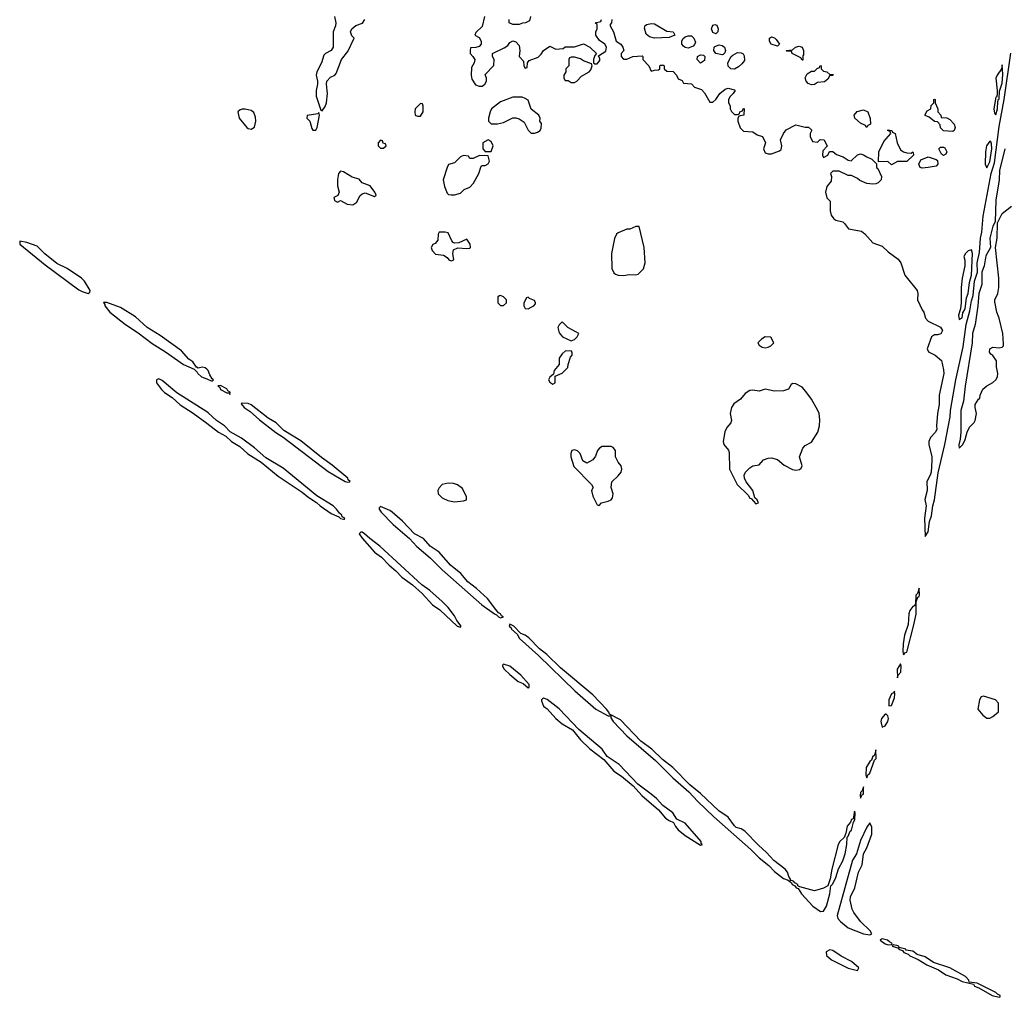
# Model space of a CAD drawing. Header units: inches. Extents: x 2701622 to 2964296, y 496201 to 720542.
# Tile 14 of 256: x 2718785 to 2725184, y 683178 to 689529. Entities that reach past the tile are written whole.
import ezdxf

# ---------------------------------------------------------------- set-up
doc = ezdxf.new("R2010")
doc.units = ezdxf.units.IN
doc.header["$MEASUREMENT"] = 0
doc.layers.add('C7618', color=7, linetype='Continuous')
doc.layers.add('C7628', color=7, linetype='Continuous')

msp = doc.modelspace()

# ---------------------------------------------------------------- linework, layer by layer
at = {"layer": 'C7618', "color": 4, "elevation": 4}
msp.add_lwpolyline([(2718784.7, 688090), (2718785.7, 688070), (2718950, 687936.3), (2719170, 687774.4), (2719190, 687762.8), (2719230, 687750.6), (2719241.2, 687758.8), (2719243.6, 687770), (2719206.2, 687830), (2719186.6, 687850), (2719092.4, 687912.4), (2719025.9, 687945.9), (2718947.9, 688007.9), (2718897.8, 688057.8), (2718830, 688082.7)], close=True, dxfattribs=at)
for points in [[(2720000, 687260), (2719990, 687267.1), (2719970, 687270.9), (2719944.5, 687264.5), (2719932.8, 687272.8), (2719910, 687305.6), (2719884.1, 687324.1), (2719837, 687377), (2719698, 687478), (2719613.5, 687530), (2719538.4, 687598.4), (2719440.2, 687660.2), (2719350, 687692.3), (2719328.4, 687691.6), (2719338.3, 687678.3), (2719338.7, 687670), (2719370.2, 687630), (2719473.4, 687550), (2719555.4, 687495.4), (2719645.5, 687425.5), (2719731.3, 687371.3), (2719848.5, 687288.5), (2719918.7, 687258.7), (2719938.6, 687238.6), (2719941.7, 687230), (2719965.7, 687210), (2720000, 687195.6)], [(2720000, 686981), (2719805.6, 687105.6), (2719710, 687185.7), (2719690, 687196.8), (2719673, 687190), (2719673.4, 687170), (2719705.8, 687125.8), (2719726.3, 687106.3), (2719775, 687075), (2719827.3, 687027.3), (2719913.2, 686973.2), (2720000, 686907.9)]]:
    msp.add_lwpolyline(points, dxfattribs=at)
at = {"layer": 'C7628', "color": 4, "elevation": 4}
for points in [[(2720830.9, 689550.9), (2720838.8, 689510), (2720837.3, 689490), (2720822, 689450), (2720822, 689350), (2720810, 689329.3), (2720771.3, 689310), (2720760.7, 689299.3), (2720746, 689250), (2720716, 689190), (2720711.3, 689170), (2720721, 689130), (2720721, 689110), (2720711.3, 689070), (2720711.6, 689031.6), (2720741, 688941), (2720750, 688938), (2720770, 688964.7), (2720779.3, 688990), (2720785.2, 689050), (2720778.4, 689110), (2720782, 689130), (2720804.9, 689155.1), (2720834, 689170), (2720840.9, 689179.1), (2720876, 689270), (2720918, 689322), (2720958, 689410), (2720944, 689424), (2720935.3, 689450), (2720944, 689470), (2720970, 689490.8), (2721012.9, 689507.1), (2721028.7, 689530)], [(2721806, 689550), (2721790, 689486), (2721750, 689446), (2721742, 689430), (2721770, 689414), (2721784.7, 689390), (2721784.7, 689370), (2721770, 689355.3), (2721748.7, 689348.7), (2721714, 689346), (2721712, 689330), (2721712, 689310), (2721730.9, 689290.9), (2721742, 689270), (2721738, 689250), (2721720.7, 689219.3), (2721718.8, 689170), (2721723.5, 689143.5), (2721746.4, 689106.4), (2721770, 689098), (2721790, 689098), (2721808, 689110), (2721818, 689130), (2721818, 689150), (2721810, 689174), (2721867.3, 689232.7), (2721868, 689270), (2721858, 689290), (2721858, 689310), (2721934, 689346), (2721957.2, 689362.8), (2721970, 689382), (2721990, 689392), (2722010, 689384.7), (2722030, 689362), (2722036, 689330), (2722032, 689290), (2722059.6, 689259.6), (2722062, 689230), (2722070, 689214), (2722082, 689218), (2722086, 689250), (2722096.4, 689263.6), (2722154, 689286), (2722174, 689306), (2722189, 689330), (2722230, 689358), (2722270, 689338), (2722318, 689342), (2722330, 689354), (2722390, 689354), (2722450, 689372), (2722490.7, 689350.7), (2722534, 689310), (2722523.6, 689296.4), (2722514, 689270), (2722514, 689250), (2722522, 689242), (2722538, 689242), (2722555.3, 689264.7), (2722555.3, 689275.3), (2722546, 689294), (2722594.6, 689325.4), (2722598, 689350), (2722588, 689370), (2722553.6, 689393.6), (2722528.7, 689430), (2722528.9, 689451.1), (2722538, 689470), (2722538, 689498), (2722526, 689510), (2722562, 689518), (2722566, 689530)], [(2722104.7, 689550), (2722098, 689522), (2722071.6, 689508.4), (2722052.7, 689507.3), (2722030, 689498), (2721990, 689498), (2721966, 689510), (2721966, 689530)], [(2722634, 689530), (2722631.6, 689508.4), (2722622, 689498), (2722622, 689490), (2722644.7, 689450), (2722662, 689390), (2722691.1, 689371.1), (2722704.7, 689350), (2722711.3, 689328.7), (2722694, 689310), (2722694, 689290), (2722710, 689274), (2722730, 689272), (2722769, 689291), (2722830, 689294), (2722834, 689290), (2722834, 689270), (2722874, 689230), (2722890, 689194), (2722910, 689202), (2722936.4, 689203.6), (2722946, 689210), (2722946, 689230), (2722950, 689234), (2722970, 689234), (2722974, 689230), (2722974, 689210), (2722990, 689194), (2723032.7, 689192.7), (2723054, 689170), (2723065.4, 689145.4), (2723090, 689134), (2723098, 689118), (2723150, 689112), (2723170, 689092), (2723215.3, 689075.3), (2723235.3, 689055.3), (2723270, 688994), (2723290, 688994), (2723308.4, 689011.6), (2723335.3, 689050), (2723370, 689078), (2723390, 689084.7), (2723430, 689074), (2723434, 689070), (2723422, 689050), (2723402, 689030), (2723392, 689010), (2723392, 688990), (2723402, 688970), (2723402, 688950), (2723410, 688934), (2723430, 688914), (2723450, 688914), (2723462, 688918), (2723466, 688930), (2723482, 688938), (2723486, 688950), (2723492.7, 688952.7), (2723491.3, 688908.7), (2723458, 688902), (2723452.7, 688887.3), (2723452, 688870), (2723467.1, 688827.1), (2723490, 688804.7), (2723550, 688801), (2723578, 688782), (2723612, 688770), (2723632, 688730), (2723618, 688690), (2723630, 688664.7), (2723650, 688658), (2723670, 688658), (2723723.1, 688676.9), (2723734.6, 688685.4), (2723738, 688710), (2723728.7, 688750), (2723749.1, 688790.9), (2723766.6, 688813.4), (2723830, 688846.8), (2723890, 688830.7), (2723911, 688831), (2723930, 688814), (2723931.6, 688808.4), (2723922, 688790), (2723922, 688770), (2723938, 688738), (2723970, 688734), (2723988.4, 688751.6), (2724014, 688750), (2724032, 688708), (2724003.6, 688676.4), (2724002, 688650), (2724010, 688634), (2724038, 688650), (2724047.3, 688672.7), (2724070, 688674), (2724094, 688654), (2724137.6, 688637.6), (2724170, 688616), (2724188.4, 688611.6), (2724230, 688651.3), (2724250, 688658), (2724270, 688652), (2724290, 688638), (2724323.6, 688623.6), (2724354, 688594), (2724354, 688570), (2724362, 688562), (2724386, 688510), (2724382.8, 688490), (2724364.7, 688470), (2724350, 688462.7), (2724330, 688461.2), (2724290, 688465.2), (2724244.7, 688484.7), (2724230, 688498), (2724190, 688518), (2724170, 688518), (2724110, 688546), (2724070, 688546), (2724054, 688530), (2724062, 688510), (2724059.6, 688480.4), (2724030, 688446), (2724021, 688410), (2724031.1, 688371.1), (2724052, 688350), (2724051.6, 688288.4), (2724059.8, 688259.8), (2724075.3, 688235.3), (2724090, 688226), (2724135.3, 688215.3), (2724146.4, 688206.4), (2724171, 688171), (2724256, 688156), (2724278.5, 688138.5), (2724330, 688080.7), (2724390, 688057.3), (2724430, 688021), (2724494.2, 687974.2), (2724510.6, 687950), (2724537.1, 687870), (2724618.8, 687770), (2724622.8, 687750), (2724621, 687710), (2724650, 687644.7), (2724661, 687630), (2724671.3, 687590), (2724690, 687571.3), (2724770, 687532), (2724782, 687510), (2724771, 687489), (2724750, 687482), (2724730, 687482), (2724712, 687470), (2724682, 687390), (2724691.6, 687371.6), (2724734, 687350), (2724776, 687316), (2724790, 687254), (2724790.4, 687230), (2724760.7, 687090), (2724761.6, 687030), (2724750.5, 686970), (2724743, 686890), (2724745.5, 686870), (2724738, 686850), (2724704.4, 686815.6), (2724693, 686790), (2724692.7, 686770), (2724713.1, 686690), (2724713.4, 686666.6), (2724708.8, 686590), (2724703.1, 686570), (2724680.4, 686530), (2724683.8, 686470), (2724668.7, 686411.3), (2724675.8, 686370), (2724666.5, 686290), (2724670, 686172), (2724690, 686202), (2724697.7, 686270), (2724710, 686306), (2724718.7, 686370), (2724730.7, 686410), (2724754.5, 686585.5), (2724797.5, 686770), (2724831.8, 686950), (2724834.4, 686990), (2724869.8, 687190), (2724915.9, 687404.1), (2724936.3, 687550), (2724961.1, 687638.9), (2724970, 687702.8), (2724981.6, 687738.4), (2724989.9, 687830), (2725008.9, 687890), (2725007.8, 687950), (2725022.6, 688017.4), (2725029.1, 688110), (2725037.7, 688150), (2725047.8, 688252.2), (2725098.7, 688530), (2725120.4, 688599.6), (2725150, 688836), (2725183.4, 689010), (2725227.3, 689312.7)], [(2725187.6, 688690), (2725152.6, 688550), (2725150.2, 688490), (2725130, 688358), (2725123.9, 688216.1), (2725110, 688189), (2725090.4, 688110), (2725095.5, 688050), (2725063.8, 687996.2), (2725053.8, 687930), (2725038, 687890), (2725038.6, 687810), (2725017.8, 687750), (2725013.1, 687670), (2724995.1, 687550), (2724978, 687490), (2724975.4, 687430), (2724930, 687148.7), (2724919.7, 687050), (2724901.2, 686990), (2724901.3, 686850), (2724896.8, 686803.2), (2724887.9, 686767.9), (2724890, 686744.7), (2724914, 686770), (2724930, 686802), (2724942, 686850), (2724958, 686882), (2724988.4, 686911.6), (2724994.6, 686925.4), (2725004, 686970), (2724994, 687010), (2724994, 687030), (2725016.4, 687063.6), (2725026, 687070), (2725028, 687090), (2725044, 687130), (2725070, 687151.3), (2725110, 687171.3), (2725128.7, 687190), (2725139, 687210), (2725141.2, 687230), (2725133.6, 687273.6), (2725132.5, 687312.5), (2725110, 687348), (2725096.4, 687356.4), (2725088, 687370), (2725090, 687392), (2725110, 687402), (2725150, 687398), (2725170, 687402), (2725178, 687410), (2725179, 687421), (2725175.1, 687490), (2725151.6, 687590), (2725136.2, 687630), (2725122.5, 687697.5), (2725122, 687710), (2725142, 687750), (2725147.6, 687790), (2725149.6, 687850), (2725126.6, 688050), (2725138.7, 688110), (2725140.9, 688210), (2725170, 688271), (2725230, 688318.8)], [(2720000, 687195.6), (2720030, 687183), (2720037.5, 687182.5), (2720044, 687190), (2720035.9, 687195.9), (2720021.4, 687221.4), (2720010.6, 687250.6), (2720000, 687260)], [(2720000, 686907.9), (2720077, 686850), (2720123.7, 686823.7), (2720162, 686790), (2720216.2, 686756.2), (2720268.3, 686708.3), (2720355.2, 686655.2), (2720464.6, 686564.6), (2720620.7, 686460.7), (2720656.5, 686430), (2720713.7, 686393.7), (2720738, 686370), (2720810, 686321.6), (2720859.9, 686299.9), (2720870, 686288.8), (2720890, 686284), (2720896.5, 686283.5), (2720899, 686290), (2720880.5, 686300.5), (2720878.4, 686310), (2720862.5, 686322.5), (2720843.5, 686350), (2720822.7, 686370), (2720717, 686437), (2720496.1, 686616.1), (2720383.4, 686683.4), (2720310, 686748.8), (2720226.9, 686810), (2720152.7, 686852.7), (2720116, 686890), (2720064.4, 686924.4), (2720010, 686974.6), (2720000, 686981)]]:
    msp.add_lwpolyline(points, dxfattribs=at)
at = {"layer": 'C7628', "color": 4}
for points, elevation in [([(2722910, 689409), (2722877.5, 689417.5), (2722855.5, 689435.5), (2722846.3, 689473.7), (2722849.3, 689490.7), (2722860.9, 689499.1), (2722890, 689504.9), (2722910, 689502), (2722990, 689454.8), (2723031.6, 689451.6), (2723042, 689430), (2723005.4, 689414.6)], 4), ([(2723310, 689438), (2723290, 689446), (2723282, 689470), (2723290, 689494), (2723302, 689498), (2723314.8, 689494.8), (2723324.7, 689470), (2723322, 689450)], 4), ([(2723130, 689345.2), (2723110, 689349.2), (2723098, 689358), (2723089.3, 689370), (2723089.2, 689390.8), (2723095.1, 689404.9), (2723110, 689418.8), (2723130, 689424.9), (2723150, 689424), (2723166.8, 689410), (2723176, 689384), (2723171.3, 689368.7), (2723162, 689358)], 4), ([(2723350, 689301.2), (2723308.7, 689310), (2723297.2, 689330), (2723299, 689350), (2723303.7, 689356.3), (2723330, 689366.8), (2723350, 689362.8), (2723366, 689350), (2723371.3, 689330), (2723366.8, 689313.2), (2723357.3, 689302.7)], 4), ([(2723710, 689358), (2723668, 689370), (2723658, 689390), (2723658, 689410), (2723670, 689418), (2723690, 689411.3), (2723701, 689401), (2723722, 689370)], 4), ([(2723870, 689266), (2723862, 689282), (2723806, 689310), (2723802, 689322), (2723770, 689326), (2723766, 689330), (2723807.3, 689332.7), (2723826, 689350), (2723850, 689358), (2723871.3, 689351.3), (2723878, 689330), (2723878, 689302), (2723874, 689294), (2723874, 689266)], 4), ([(2723210, 689248), (2723188, 689270), (2723189.1, 689290.9), (2723210, 689302), (2723230, 689298), (2723238, 689290), (2723235.3, 689264.7)], 4), ([(2723430, 689208), (2723406, 689210), (2723388.4, 689228.4), (2723388, 689250), (2723408, 689290), (2723420.2, 689299.8), (2723450, 689316), (2723474.8, 689314.8), (2723486.8, 689306.8), (2723494.4, 689294.4), (2723494.8, 689265.2), (2723478, 689242), (2723456.9, 689223.1)], 4), ([(2722390, 689286), (2722370, 689286), (2722358, 689282), (2722354, 689270), (2722354, 689230), (2722334, 689210), (2722334, 689190), (2722322, 689170), (2722322, 689150), (2722330, 689134), (2722350, 689134), (2722370, 689122), (2722390, 689122), (2722406, 689130), (2722436.4, 689163.6), (2722486, 689190), (2722496.4, 689203.6), (2722506, 689230), (2722502, 689242), (2722450, 689262), (2722430, 689275.3)], 4), ([(2723930, 689106.6), (2723910, 689114), (2723897.2, 689130), (2723889, 689151), (2723902, 689178), (2723930, 689194), (2723950, 689194), (2723967.3, 689212.7), (2723982, 689218), (2723987.3, 689232.7), (2723994, 689230), (2723994, 689210), (2724010, 689194), (2724031.6, 689191.6), (2724050, 689174), (2724072.7, 689172.7), (2724070, 689166), (2724050, 689166), (2724036.9, 689143.1), (2724015.3, 689124.7), (2723970, 689122), (2723950, 689109.2)], 4), ([(2725170, 689235.3), (2725166.8, 689210), (2725137.3, 689170), (2725128.2, 689150), (2725138.8, 689070), (2725138, 689042), (2725134, 689026), (2725130, 689026), (2725116.3, 688950), (2725121.4, 688921.4), (2725130, 688911.3), (2725139.6, 688950), (2725141.2, 688998.8), (2725146, 689014), (2725150, 689014), (2725153.9, 689066.1), (2725170, 689118), (2725174.3, 689174.3)], 8), ([(2721390, 688986), (2721354, 688950), (2721352, 688930), (2721354, 688910), (2721370, 688902), (2721390, 688902), (2721408, 688930), (2721407.3, 688967.3), (2721402, 688982)], 4), ([(2722050, 689026), (2721990, 689026), (2721910, 688995.3), (2721852, 688950), (2721842, 688930), (2721832, 688890), (2721832, 688870), (2721850, 688852), (2721890, 688852), (2721930, 688862), (2721990, 688892), (2722010, 688891.3), (2722030, 688884.7), (2722062.8, 688862.8), (2722090, 688812), (2722110, 688792), (2722130, 688791.3), (2722150, 688798), (2722168, 688810), (2722174.6, 688825.4), (2722175.3, 688855.3), (2722166, 688870), (2722168, 688890), (2722158, 688910), (2722109.1, 688949.1), (2722090, 689006), (2722070, 689018)], 4), ([(2724850, 688802), (2724788.4, 688808.4), (2724770, 688826), (2724767.3, 688847.3), (2724750, 688866), (2724730, 688868), (2724696.4, 688896.4), (2724670, 688906), (2724670, 688914), (2724683.1, 688936.9), (2724706, 688950), (2724708.4, 688971.6), (2724726, 688990), (2724726, 689010), (2724730, 689014), (2724734, 689010), (2724734, 688990), (2724751.1, 688951.1), (2724752, 688930), (2724772, 688910), (2724774, 688894), (2724810, 688892), (2724830, 688882), (2724858, 688850), (2724864.7, 688830), (2724858, 688810)], 4), ([(2720251.1, 688948.9), (2720231.1, 688948.9), (2720216.9, 688943.1), (2720202, 688930), (2720212, 688890), (2720261, 688830), (2720270, 688822.8), (2720290, 688818.8), (2720310, 688832), (2720318.4, 688870), (2720317, 688897), (2720306, 688926), (2720290, 688939)], 4), ([(2720730, 688926), (2720722, 688918), (2720654, 688906), (2720652, 688890), (2720671.3, 688870), (2720682.8, 688822.8), (2720690, 688812), (2720710, 688812), (2720719, 688830), (2720734, 688910)], 4), ([(2724290, 688828), (2724282, 688842), (2724250, 688857.2), (2724213.2, 688890), (2724209.2, 688910), (2724227.3, 688932.7), (2724270, 688942.8), (2724298, 688930), (2724312.7, 688887.3), (2724314, 688850), (2724298, 688842)], 4), ([(2724578, 688662), (2724590, 688671.3), (2724592.7, 688667.3), (2724594, 688650), (2724551.6, 688608.4), (2724490, 688608), (2724450, 688586), (2724427.3, 688607.3), (2724366, 688606), (2724368, 688670), (2724402, 688738), (2724446, 688790), (2724442, 688802), (2724426, 688810), (2724430, 688814), (2724454, 688810), (2724458, 688798), (2724474, 688790), (2724486.8, 688730), (2724510, 688684.7), (2724530, 688671), (2724550, 688664.7)], 4), ([(2721130, 688746), (2721114, 688730), (2721114, 688710), (2721130, 688694), (2721150, 688694), (2721166, 688710), (2721162, 688722), (2721147.3, 688727.3), (2721142, 688742)], 4), ([(2721830, 688748), (2721794, 688730), (2721794, 688690), (2721810, 688674), (2721850, 688674), (2721862, 688710), (2721850, 688738)], 4), ([(2725090, 688741.2), (2725068.7, 688710), (2725061.1, 688670), (2725060.5, 688590), (2725070, 688566), (2725090, 688606), (2725102.3, 688690), (2725102, 688722), (2725097, 688737)], 8), ([(2724790, 688648), (2724776.4, 688656.4), (2724758, 688690), (2724770, 688702), (2724790, 688702), (2724796.9, 688696.9), (2724811.1, 688671.1), (2724803.6, 688656.4)], 4), ([(2721670, 688648), (2721650, 688638), (2721610, 688599), (2721571.6, 688588.4), (2721562, 688570), (2721538, 688490), (2721545.4, 688445.4), (2721562, 688402), (2721572.7, 688392.7), (2721590, 688392), (2721610, 688392), (2721650, 688402), (2721674.6, 688425.4), (2721710, 688442), (2721733.6, 688466.4), (2721769, 688530), (2721783.1, 688576.9), (2721790, 688582), (2721810, 688582), (2721830, 688594), (2721838, 688610), (2721830, 688646), (2721772.7, 688647.3), (2721731.6, 688628.4), (2721710, 688628), (2721702, 688642)], 4), ([(2724650, 688564), (2724638, 688570), (2724628, 688590), (2724641.2, 688618.8), (2724690, 688638), (2724742, 688622), (2724750, 688614), (2724752, 688590), (2724742, 688578), (2724690, 688569)], 4), ([(2720870, 688546), (2720856.3, 688530), (2720850.7, 688490.7), (2720851.1, 688451.1), (2720862, 688410), (2720852.7, 688387.3), (2720826, 688374), (2720830, 688354), (2720850, 688344.7), (2720870, 688354), (2720914, 688330), (2720950, 688326), (2720976, 688344), (2720995.5, 688384.5), (2721010, 688398.8), (2721030, 688404), (2721090, 688381), (2721102, 688390), (2721093.2, 688410), (2721062, 688450), (2721010, 688469.2), (2720990, 688492.7), (2720946.3, 688506.3), (2720890, 688542)], 4), ([(2721550, 688149.2), (2721511.1, 688148.9), (2721504.9, 688135.1), (2721502.8, 688097.2), (2721484.5, 688075.5), (2721470, 688068), (2721458, 688050), (2721464.7, 688030), (2721487.1, 688007.1), (2721539.6, 687999.6), (2721563.6, 687983.6), (2721574, 687970), (2721590, 687962), (2721606, 687970), (2721599, 688010), (2721604.7, 688035.3), (2721632.3, 688047.7), (2721690, 688042), (2721710, 688046), (2721714, 688050), (2721711.9, 688071.9), (2721690, 688104), (2721639.9, 688080.1), (2721610, 688077.2), (2721601.5, 688081.5), (2721593.8, 688093.8), (2721570, 688144)], 4), ([(2722810, 688186), (2722790, 688186), (2722750, 688168), (2722730, 688168), (2722675.3, 688144.7), (2722664, 688136), (2722650, 688108), (2722630.4, 688010), (2722633.7, 687913.7), (2722645.5, 687885.5), (2722656.8, 687876.8), (2722674, 687870), (2722710, 687866.8), (2722746.8, 687873.2), (2722790, 687871), (2722804.7, 687875.3), (2722839, 687910), (2722849, 687950), (2722844, 688050)], 4), ([(2724970, 688035.3), (2724950, 688028.7), (2724931.3, 688010), (2724921, 687990), (2724927.1, 687967.1), (2724928, 687930), (2724910.5, 687850.5), (2724904.4, 687790), (2724904.4, 687690), (2724900.5, 687650), (2724886.4, 687610), (2724890, 687582), (2724910, 687592), (2724915.6, 687624.4), (2724930.8, 687650), (2724938.3, 687721.7), (2724950, 687751), (2724958.6, 687821.4), (2724972, 687870), (2724978, 688010)], 8), ([(2721910, 687738), (2721903.6, 687736.4), (2721892, 687728), (2721892, 687690), (2721910, 687672), (2721930, 687672), (2721948, 687690), (2721948, 687710), (2721930, 687728)], 4), ([(2722090, 687726), (2722078, 687722), (2722062, 687690), (2722062, 687670), (2722070, 687654), (2722090, 687652), (2722110, 687662), (2722126, 687670), (2722136.4, 687683.6), (2722138, 687690), (2722130, 687706), (2722098, 687718)], 4), ([(2722310, 687566), (2722290, 687546), (2722282, 687530), (2722290, 687494), (2722312, 687470), (2722370, 687442), (2722390, 687452), (2722408, 687470), (2722418, 687490), (2722348, 687530)], 4), ([(2723630, 687468), (2723606.4, 687453.6), (2723582, 687430), (2723590, 687414), (2723610, 687402), (2723630, 687398), (2723650, 687402), (2723666, 687410), (2723686, 687430), (2723667.3, 687467.3)], 4), ([(2722370, 687378), (2722330, 687375.3), (2722310, 687358), (2722291.3, 687330), (2722291, 687289), (2722258, 687250), (2722254, 687226), (2722230, 687206), (2722222, 687190), (2722230, 687174), (2722250, 687162), (2722266, 687170), (2722266, 687214), (2722310, 687232), (2722348, 687270), (2722348.7, 687290), (2722364, 687336), (2722375.3, 687350), (2722375.3, 687370)], 4), ([(2720090, 687153.6), (2720072, 687150), (2720084, 687144), (2720090, 687127.2), (2720130, 687104.4), (2720145.4, 687105.4), (2720150, 687094), (2720152.3, 687110), (2720137.5, 687117.5), (2720130, 687131.3)], 4), ([(2723810, 687165.2), (2723799.8, 687160.2), (2723780.7, 687130), (2723750, 687118), (2723690, 687116.8), (2723630, 687129.7), (2723590, 687116.2), (2723550, 687122.9), (2723530, 687119.3), (2723499.9, 687100.1), (2723470, 687064), (2723427.1, 687032.9), (2723410.7, 687009.3), (2723402.8, 686970), (2723410, 686926), (2723406, 686910), (2723380.7, 686879.3), (2723367.7, 686852.3), (2723357.1, 686790), (2723360.5, 686770), (2723392.2, 686732.2), (2723396.7, 686716.7), (2723399.1, 686610), (2723447.3, 686510), (2723519.5, 686439.5), (2723530, 686421), (2723538, 686418), (2723570, 686384.7), (2723586, 686390), (2723578, 686410), (2723563.1, 686423.1), (2723549.2, 686470), (2723507.3, 686527.3), (2723496, 686550), (2723492.7, 686570), (2723501.2, 686590), (2723530, 686618.8), (2723550, 686631), (2723590, 686638), (2723618, 686670), (2723650, 686680.7), (2723670, 686682), (2723710, 686671), (2723754.4, 686634.4), (2723806.6, 686606.6), (2723830, 686603), (2723853.4, 686606.6), (2723864.1, 686615.9), (2723869.4, 686630), (2723852.7, 686690), (2723874.8, 686745.2), (2723890, 686762.8), (2723930, 686784), (2723972, 686850), (2723982.7, 686890), (2723985.2, 686930), (2723980.9, 686970), (2723972.3, 686990), (2723930, 687064), (2723893.4, 687113.4), (2723870, 687141.2), (2723830, 687162.7)], 4), ([(2720230, 687039), (2720225.2, 687034.8), (2720243.8, 687010), (2720283.1, 686983.1), (2720342.8, 686930), (2720450, 686846.5), (2720498, 686818), (2720790, 686594), (2720900.7, 686530), (2720914.7, 686525.3), (2720930, 686526.8), (2720931.8, 686530), (2720920.5, 686540.5), (2720917.6, 686550), (2720816.2, 686636.2), (2720745.9, 686685.9), (2720612.5, 686792.5), (2720501.4, 686861.4), (2720450.6, 686910.6), (2720400.2, 686940.2), (2720290, 687027.3), (2720270, 687035.4)], 4), ([(2722630, 686756), (2722570, 686756), (2722553.7, 686746.3), (2722541, 686730), (2722526.4, 686693.6), (2722510.7, 686669.3), (2722470, 686648), (2722444, 686664), (2722428, 686710), (2722410, 686728), (2722390, 686735.3), (2722374, 686730), (2722366, 686710), (2722366.8, 686690), (2722387.1, 686627.1), (2722502, 686510), (2722511.3, 686490), (2722502, 686470), (2722510, 686434), (2722538, 686378), (2722550, 686374), (2722566, 686390), (2722610, 686401), (2722629.3, 686410.7), (2722638, 686422), (2722641.2, 686450), (2722628.7, 686490), (2722633.6, 686526.4), (2722674.8, 686565.2), (2722694, 686590), (2722699, 686610), (2722693.2, 686630), (2722674.5, 686654.5), (2722657.2, 686690), (2722657.2, 686730), (2722642, 686750)], 4), ([(2721570, 686519.3), (2721530, 686509.2), (2721510, 686488.7), (2721502, 686470), (2721504.9, 686450), (2721530, 686422), (2721566.7, 686406.7), (2721610, 686396.4), (2721670, 686403.8), (2721688.7, 686410), (2721689.3, 686430), (2721662.7, 686482.7), (2721630, 686506.6), (2721603.5, 686516.5)], 4), ([(2721130, 686366), (2721121.7, 686358.3), (2721121.3, 686350), (2721134.9, 686330), (2721211.3, 686250), (2721318, 686158), (2721366.6, 686106.6), (2721452.5, 686032.5), (2721530, 685956.3), (2721788.6, 685728.6), (2721870, 685668.9), (2721883.9, 685663.9), (2721896, 685650), (2721910, 685644.4), (2721928.7, 685650), (2721916.6, 685656.6), (2721909, 685670), (2721896.9, 685676.9), (2721878.3, 685698.3), (2721824.4, 685770), (2721754.2, 685834.2), (2721697.7, 685877.7), (2721651.8, 685931.8), (2721585, 685985), (2721510.5, 686070.5), (2721453.3, 686110), (2721410, 686157.8), (2721349.8, 686189.8), (2721271.8, 686271.8), (2721206.3, 686330), (2721190, 686341.5)], 4), ([(2721010, 686198.9), (2721001.1, 686198.9), (2720990.7, 686190), (2721010, 686160.3), (2721091.6, 686070), (2721136.7, 686036.7), (2721185.5, 685985.5), (2721230, 685949), (2721267.6, 685907.6), (2721337.4, 685857.4), (2721400.9, 685800.9), (2721467, 685727), (2721515.3, 685695.3), (2721628, 685590), (2721650, 685582.8), (2721655.1, 685590), (2721625.4, 685625.4), (2721610, 685656.9), (2721569.7, 685710), (2721530.9, 685750), (2721450, 685821.2), (2721398.4, 685858.4), (2721125.4, 686110), (2721059.4, 686159.4), (2721026.6, 686190)], 4), ([(2724630, 685835.3), (2724619.1, 685800.9), (2724608.9, 685790), (2724607.7, 685732.3), (2724599.3, 685720.7), (2724590, 685718), (2724570.5, 685690), (2724564.2, 685670), (2724558.9, 685601.1), (2724535.8, 685530), (2724526.4, 685473.6), (2724525.7, 685425.7), (2724530, 685402), (2724542, 685418), (2724550, 685420.7), (2724553.7, 685430), (2724594.5, 685590), (2724611.8, 685668.2), (2724612.1, 685747.9), (2724622, 685778), (2724630, 685781), (2724632.4, 685790)], 4), ([(2721970, 685602), (2721966.7, 685590), (2721978.9, 685578.9), (2721981.3, 685570), (2722018.3, 685538.3), (2722033.4, 685510), (2722157.7, 685397.7), (2722392.7, 685170), (2722530, 685049.1), (2722610, 685006.4), (2722626, 685006), (2722626, 684994), (2722642.6, 684970), (2722730, 684877), (2722916.5, 684716.5), (2723030, 684603.2), (2723133.3, 684513.3), (2723191.7, 684450), (2723296.5, 684350), (2723537.3, 684137.3), (2723590, 684084.2), (2723654.2, 684034.2), (2723690, 683994.3), (2723750, 683950.4), (2723779.3, 683939.3), (2723802, 683922), (2723805.5, 683910), (2723822.5, 683902.5), (2723831.3, 683890), (2723844.4, 683884.4), (2723865.2, 683850), (2723939, 683770), (2723990, 683735), (2724010, 683738.6), (2724028.1, 683770), (2724050.8, 683850), (2724057.5, 683902.5), (2724070, 683914.8), (2724090, 683956.3), (2724106.4, 684013.6), (2724135, 684065), (2724150, 684111), (2724161, 684170), (2724162.7, 684217.3), (2724170, 684224.7), (2724182.5, 684257.5), (2724190, 684263.8), (2724203.7, 684316.3), (2724212, 684330), (2724214.8, 684374.8), (2724210, 684388), (2724202, 684338), (2724190, 684332.3), (2724184.2, 684315.8), (2724163.6, 684290), (2724154.8, 684245.2), (2724143.4, 684216.6), (2724115.5, 684190), (2724104.9, 684170), (2724062.7, 684010), (2724053.2, 683946.8), (2724037.1, 683902.9), (2724010, 683886), (2723950, 683869.6), (2723855.6, 683895.6), (2723842.7, 683902.7), (2723841.2, 683910), (2723822, 683922), (2723817.2, 683930), (2723802.8, 683937.2), (2723795.3, 683935.3), (2723795.3, 683944.7), (2723783, 683963), (2723775.4, 683990), (2723759.6, 684010), (2723686.1, 684066.1), (2723639.5, 684119.5), (2723585.5, 684165.5), (2723498.2, 684258.2), (2723473.3, 684273.3), (2723442.2, 684282.2), (2723431.3, 684291.3), (2723390, 684348), (2723329.8, 684389.8), (2723210, 684502.6), (2723139.3, 684559.3), (2723030.7, 684670.7), (2722963.6, 684723.6), (2722893.6, 684790), (2722822.8, 684842.8), (2722690, 684980.5), (2722617.2, 685017.2), (2722614, 685030), (2722599.7, 685050), (2722510, 685144), (2722299.1, 685319.1), (2722210, 685405.4), (2722162.2, 685442.2), (2722093.5, 685513.5), (2722070, 685529.7), (2722041.6, 685541.6), (2721997, 685590)], 4), ([(2721930, 685342.7), (2721923.4, 685336.6), (2721922.4, 685330), (2721934.4, 685310), (2721970, 685274.6), (2722024.9, 685230), (2722056.7, 685216.7), (2722090, 685188.4), (2722095.3, 685190), (2722096.3, 685210), (2722042, 685270), (2721970, 685329.7)], 4), ([(2724510, 685344), (2724488.8, 685310), (2724490, 685254), (2724492.3, 685267.7), (2724510.7, 685289.3), (2724514, 685330)], 4), ([(2724470, 685168), (2724463.5, 685156.5), (2724450, 685148.7), (2724434, 685110), (2724432.7, 685072.7), (2724450, 685074.8), (2724470, 685124.7), (2724473.3, 685150)], 4), ([(2725050, 685135.3), (2725034, 685130), (2725022, 685110), (2725011.3, 685050), (2725044.7, 685010), (2725070, 684991.3), (2725090, 684991.3), (2725110, 685002), (2725147.3, 685032.7), (2725146, 685090), (2725126, 685110)], 4), ([(2722190, 685120.5), (2722182.3, 685117.7), (2722175.5, 685110), (2722176.3, 685103.7), (2722190, 685070.4), (2722212.6, 685052.6), (2722268.9, 684988.9), (2722310, 684955.2), (2722376.7, 684916.7), (2722430.3, 684850), (2722490, 684791.7), (2722582.3, 684722.3), (2722646.2, 684646.2), (2722695.1, 684615.1), (2722772.3, 684552.3), (2722828.8, 684490), (2722936.6, 684396.6), (2722981.4, 684341.4), (2723005.6, 684325.6), (2723034.6, 684314.6), (2723047.7, 684287.7), (2723065.2, 684265.2), (2723110, 684230.2), (2723210, 684166), (2723222, 684170), (2723214.8, 684174.8), (2723213, 684190), (2723110, 684308.4), (2723056.1, 684336.1), (2723030, 684377), (2722964.6, 684424.6), (2722923.1, 684470), (2722890, 684497.8), (2722802.9, 684562.9), (2722681.1, 684690), (2722603.3, 684743.3), (2722570.5, 684790.5), (2722417.8, 684917.8), (2722291.6, 685051.6), (2722213.8, 685113.8)], 4), ([(2724410, 685017.2), (2724386, 684990), (2724382.4, 684970), (2724390, 684932), (2724410, 684940.7), (2724427, 684970), (2724430.9, 684990), (2724426.3, 685006.3), (2724416.5, 685016.5)], 4), ([(2724350, 684786), (2724342.8, 684757.2), (2724335.3, 684744.7), (2724330, 684744), (2724321.1, 684718.9), (2724310, 684709.3), (2724287.4, 684670), (2724283.4, 684623.4), (2724290, 684604.7), (2724296.2, 684623.8), (2724310, 684634), (2724340.5, 684719.5), (2724350.9, 684730)], 4), ([(2724270, 684546), (2724261, 684519), (2724250, 684508), (2724246.4, 684490), (2724250, 684472), (2724263.1, 684496.9), (2724270, 684498)], 4), ([(2724310, 684312.3), (2724290, 684283.7), (2724250, 684197.6), (2724223.2, 684110), (2724198.5, 684070), (2724097.3, 683710), (2724102.4, 683690), (2724119, 683670), (2724170.3, 683630), (2724270, 683589.3), (2724310, 683584.2), (2724322.7, 683590), (2724312.8, 683610), (2724249.6, 683670), (2724205.1, 683730), (2724194.5, 683750), (2724182.4, 683810), (2724184.2, 683830), (2724213.6, 683890), (2724236.3, 683990), (2724261.4, 684038.6), (2724269.7, 684110.3), (2724289.6, 684150), (2724322.7, 684237.3), (2724323.6, 684283.6)], 4), ([(2724390, 683558.4), (2724377.3, 683550), (2724410, 683526), (2724430, 683519.3), (2724450, 683522), (2724455.3, 683524.7), (2724452.7, 683530), (2724437.4, 683537.4), (2724425.2, 683550)], 4), ([(2724050, 683486.6), (2724026.3, 683473.7), (2724029.4, 683449.4), (2724061.8, 683421.8), (2724170, 683366.3), (2724230, 683351.3), (2724239.3, 683370), (2724190.7, 683410.7), (2724124.4, 683444.4), (2724070, 683481.6)], 4), ([(2724462, 683518), (2724456, 683510), (2724498, 683498), (2724496, 683490), (2724522, 683482), (2724531, 683470), (2724558.9, 683458.9), (2724570, 683447.4), (2724624.2, 683424.2), (2724680.7, 683390), (2724755.8, 683355.8), (2724804.2, 683324.2), (2724877, 683297), (2724910, 683279.6), (2724983.5, 683263.5), (2724990.8, 683250), (2725019.6, 683239.6), (2725104.9, 683190), (2725150, 683178), (2725158, 683182), (2725157.2, 683190), (2725139.1, 683199.1), (2725129.2, 683210), (2725008, 683270), (2724955.3, 683275.3), (2724954.5, 683290), (2724932.2, 683312.2), (2724830, 683368.6), (2724723.5, 683403.5), (2724670, 683441.3), (2724616.9, 683456.9), (2724590, 683478.3), (2724545.2, 683485.2), (2724544, 683490), (2724501.2, 683501.2), (2724499, 683510), (2724486.4, 683513.6)], 4)]:
    msp.add_lwpolyline(points, close=True, dxfattribs=dict(at, elevation=elevation))

doc.saveas('drawing.dxf')
